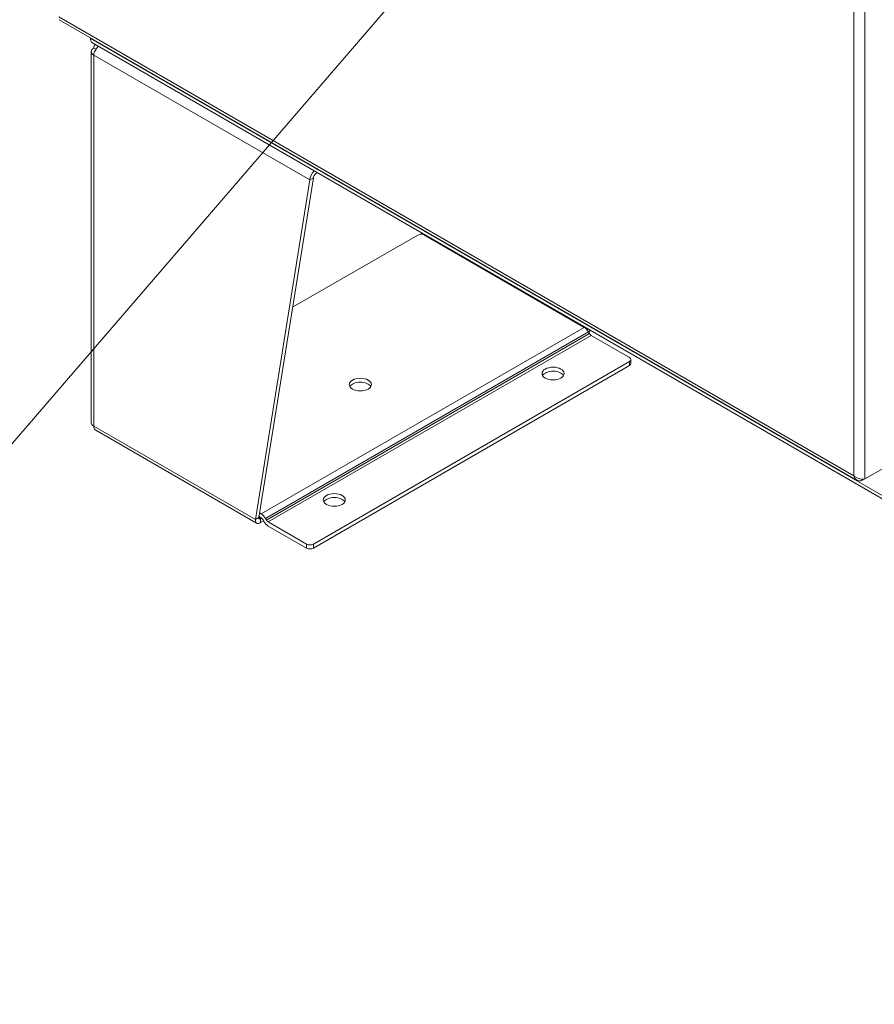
# Model space of a CAD drawing. Header units: inches. Extents: x 11 to 361, y 7 to 222.
# Tile 130 of 174: x 328 to 342, y 49 to 65. Entities that reach past the tile are written whole.
import ezdxf

# ---------------------------------------------------------------- set-up
doc = ezdxf.new("R2010")
doc.units = ezdxf.units.IN
doc.header["$LTSCALE"] = 22
doc.header["$MEASUREMENT"] = 0
doc.layers.get('0').update_dxf_attribs({"lineweight": 0})
for name, color, linetype, lineweight in [('Symbol (ANSI)', 7, 'Continuous', 5), ('Visible (ANSI)', 7, 'Continuous', 5), ('Visible Narrow (ANSI)', 7, 'Continuous', 5)]:
    doc.layers.add(name, color=color, linetype=linetype, lineweight=lineweight)
doc.styles.add('ROMANS', font='tahoma.ttf')
doc.dimstyles.new('Default (ANSI)$7', dxfattribs={"dimscale": 22, "dimtxt": 0.07, "dimasz": 0.098425, "dimexe": 0.125, "dimexo": 0.0625, "dimgap": 0.031496, "dimtad": 0, "dimtih": 1, "dimtoh": 1, "dimrnd": 1e-08, "dimzin": 0, "dimdsep": 46, "dimtxsty": 'ROMANS', "dimblk": 'Filled-1', "dimcen": 0.09, "dimdle": 0.393701, "dimclrd": 256, "dimclre": 256, "dimclrt": 256, "dimadec": 0, "dimazin": 0, "dimtfac": 0.928571, "dimtofl": 0, "dimtmove": 0, "dimatfit": 3, "dimfxl": 1, "dimtolj": 1, "dimtzin": 0, "dimlwd": -1, "dimlwe": -1, "dimarcsym": 0})

# ---------------------------------------------------------------- blocks, each defined once
blk = doc.blocks.new('Filled-1')
at = {"color": 0}
for p, q in [((0, 0), (-1, 0.1786)), ((-1, 0.1786), (-1, -0.1786)), ((-1, 0), (0, 0)), ((-1, -0.1786), (0, 0))]:
    blk.add_line(p, q, dxfattribs=at)
at = {"color": 0, "flags": 128}
blk.add_lwpolyline([(-1, -0.1786), (0, 0), (-1, 0.1786), (-1, -0.1786)], dxfattribs=at)
at = {"color": 0}
blk.add_solid([(-1, -0.1786), (0, 0), (-1, 0.1786), (-1, -0.1786)], dxfattribs=at)

msp = doc.modelspace()

# ---------------------------------------------------------------- linework, layer by layer
at = {"layer": 'Visible (ANSI)'}
for p, q in [((328.57383, 64.66462), (341.32895, 57.30045)), ((329.07302, 64.36514), (329.07302, 64.37641)), ((329.07302, 64.36514), (329.07302, 64.34634)), ((329.07447, 64.3455), (329.07302, 64.34634)), ((355.736, 48.91926), (329.10486, 64.29475)), ((329.08375, 58.21983), (329.08375, 64.15401)), ((329.15741, 64.19087), (329.12402, 64.21015)), ((332.70178, 62.21807), (332.67976, 62.20536)), ((331.7101, 56.67062), (332.58253, 62.10111)), ((332.63809, 62.13318), (331.76566, 56.7027)), ((332.58253, 62.10111), (332.63809, 62.13318)), ((336.96977, 59.74455), (334.41591, 61.21902)), ((337.05334, 59.64631), (337.03852, 59.67198)), ((337.08281, 59.6152), (337.6939, 59.26239)), ((337.71691, 59.16616), (337.71691, 59.23031)), ((337.6939, 59.19823), (332.63809, 56.27926)), ((332.63809, 56.21511), (337.6939, 59.13408)), ((329.15741, 58.09792), (331.73032, 56.61244)), ((341.75933, 57.49533), (341.45831, 57.32154)), ((341.41178, 57.29467), (341.45831, 57.32154)), ((341.41178, 57.31817), (341.41178, 57.29467)), ((331.7101, 56.67062), (331.74543, 56.69102)), ((331.74543, 56.69102), (331.76566, 56.7027)), ((331.80284, 56.69727), (331.76802, 56.71738)), ((331.77745, 56.77608), (331.80284, 56.76142)), ((331.79082, 56.68817), (331.80471, 56.69619)), ((331.79082, 56.68817), (331.79082, 56.62402)), ((331.87159, 56.68885), (331.88641, 56.66318)), ((331.79082, 56.62402), (331.84019, 56.65252)), ((331.84713, 56.6405), (331.83231, 56.66617)), ((332.52697, 56.27926), (331.91588, 56.63207)), ((331.91588, 56.56792), (332.52697, 56.21511))]:
    msp.add_line(p, q, dxfattribs=at)
for centre, major_axis, start_param, end_param in [((329.18174, 64.42791), (-0.07688, -0.13316), 5.49778714, 6.28318531), ((329.22125, 64.15401), (-0.1375, 0), 5.49778714, 7.06858347), ((332.67976, 62.15724), (-0.06875, -0.11908), 4.23077619, 5.49778714), ((332.67976, 62.15724), (-0.02946, -0.05103), 3.92699082, 5.49778714), ((334.36035, 61.18695), (0.07857, 0), 0.78539816, 2.31676332), ((334.41596, 61.219), (0.05893, 0), 2.15975479, 2.35619449), ((336.96977, 59.63228), (-0.06875, 0.11908), 4.71238898, 5.49778714), ((337.08281, 59.66332), (-0.02946, 0.05103), 1.57079633, 2.35619449), ((337.63834, 59.23031), (0.07857, 0), 5.49778714, 7.06858347), ((337.63834, 59.16616), (0.07857, 0), 5.49778714, 6.28318531), ((336.47162, 58.94162), (0.17679, 0), 0.31968726, 2.82190539), ((333.38813, 58.76514), (0.17679, 0), 0.31968726, 2.82190539), ((329.22125, 58.21983), (-0.1375, 0), 0, 0.78539816), ((332.97144, 56.92079), (0.17679, 0), 0.31968726, 2.82190539), ((331.80284, 56.64916), (-0.06875, 0.11908), 4.71238898, 5.49778714), ((331.80284, 56.64916), (-0.02946, 0.05103), 4.71238898, 5.45290402), ((331.91588, 56.68019), (-0.06875, 0.11908), 1.57079633, 2.35619449), ((331.91588, 56.68019), (-0.02946, 0.05103), 1.57079633, 2.35619449), ((332.58253, 56.31134), (-0.07857, 0), 0.78539816, 2.35619449), ((332.58253, 56.24718), (0.07857, 0), 3.92699082, 5.49778714)]:
    msp.add_ellipse(centre, major_axis=major_axis, ratio=0.57735027, start_param=start_param, end_param=end_param, dxfattribs=at)
for centre in [(336.47162, 59.00577), (333.38813, 58.82929), (332.97144, 56.98495)]:
    msp.add_ellipse(centre, major_axis=(0.17679, 0), ratio=0.57735027, dxfattribs=at)
for points, knots in [([(329.14853, 64.26954), (329.14851, 64.26953), (329.1485, 64.26952), (329.14848, 64.2695), (329.13404, 64.25676), (329.12539, 64.23559), (329.12402, 64.21015)], [0.911362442, 0.911362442, 0.911362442, 0.911362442, 0.912022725, 0.912022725, 0.912022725, 1.570796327, 1.570796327, 1.570796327, 1.570796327]), ([(329.12402, 64.09788), (329.12592, 64.13091), (329.14216, 64.17184), (329.16743, 64.20513), (329.17727, 64.21809), (329.18838, 64.22984), (329.2001, 64.23973)], [0, 0, 0, 0, 0.91202272, 0.91202272, 0.91202272, 1.26701095, 1.26701095, 1.26701095, 1.26701095]), ([(329.15743, 58.09797), (329.15425, 58.09977), (329.15126, 58.10189), (329.14848, 58.10434), (329.13404, 58.11708), (329.12539, 58.13825), (329.12402, 58.1637)], [0.785398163, 0.785398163, 0.785398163, 0.785398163, 0.912022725, 0.912022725, 0.912022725, 1.570796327, 1.570796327, 1.570796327, 1.570796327]), ([(341.43101, 57.31802), (341.39728, 57.31659), (341.35461, 57.32498), (341.31939, 57.34358), (341.3057, 57.35081), (341.29314, 57.35949), (341.28253, 57.36929)], [0.27626323, 0.27626323, 0.27626323, 0.27626323, 1.20848944, 1.20848944, 1.20848944, 1.57079633, 1.57079633, 1.57079633, 1.57079633]), ([(341.28253, 57.36929), (341.29074, 57.33291), (341.31261, 57.3048), (341.34288, 57.29402), (341.36344, 57.28669), (341.38758, 57.28714), (341.41178, 57.29467)], [0, 0, 0, 0, 0.93532717, 0.93532717, 0.93532717, 1.57079633, 1.57079633, 1.57079633, 1.57079633]), ([(331.76566, 56.7027), (331.76171, 56.6869), (331.76741, 56.67713), (331.7776, 56.67981), (331.78161, 56.68087), (331.78621, 56.68372), (331.79082, 56.68817)], [0, 0, 0, 0, 1.12719708, 1.12719708, 1.12719708, 1.57079633, 1.57079633, 1.57079633, 1.57079633]), ([(331.7101, 56.67062), (331.70691, 56.63834), (331.71805, 56.61471), (331.73823, 56.60915), (331.7528, 56.60514), (331.77178, 56.61036), (331.79082, 56.62402)], [0, 0, 0, 0, 0.91202272, 0.91202272, 0.91202272, 1.57079633, 1.57079633, 1.57079633, 1.57079633])]:
    msp.add_open_spline(points, degree=3, knots=knots, dxfattribs=at)
for points in [[(334.37429, 61.24306), (334.37384, 61.2394), (334.37374, 61.23557), (334.37395, 61.23163)], [(334.45311, 61.20688), (334.45225, 61.20428), (334.45129, 61.2017), (334.45023, 61.19918)], [(337.02835, 59.72007), (337.02445, 59.71492), (337.01998, 59.70995), (337.01506, 59.70545)], [(337.04205, 59.66586), (337.05123, 59.6757), (337.0597, 59.68647), (337.06709, 59.69776)], [(341.45831, 57.32154), (341.45022, 57.31966), (341.441, 57.31844), (341.43101, 57.31802)]]:
    msp.add_open_spline(points, degree=3, dxfattribs=at)
at = {"layer": 'Visible Narrow (ANSI)'}
for p, q in [((341.28253, 57.36929), (341.28253, 87.63913)), ((341.45831, 87.68688), (341.45831, 57.32154)), ((328.56877, 64.70958), (341.28253, 57.36929)), ((329.07302, 64.36514), (355.70415, 48.98965)), ((332.58253, 62.10111), (329.12402, 64.09788)), ((329.12402, 64.09788), (329.12402, 58.1637)), ((334.37429, 61.24306), (334.37429, 61.25245)), ((332.3058, 60.06485), (334.30703, 61.22026)), ((334.35553, 61.23222), (334.37429, 61.24306)), ((336.96977, 59.74455), (331.80284, 56.76142)), ((337.03852, 59.67198), (331.87159, 56.68885)), ((337.05334, 59.64631), (331.88641, 56.66318)), ((337.08281, 59.6152), (331.91588, 56.63207)), ((337.6939, 59.19823), (337.6939, 59.13408)), ((329.12402, 58.1637), (331.7101, 56.67062)), ((331.76566, 56.7027), (331.79082, 56.68817)), ((331.80471, 56.69619), (331.80284, 56.69727)), ((331.80471, 56.69619), (331.80284, 56.69727)), ((331.80471, 56.69614), (331.80471, 56.69619)), ((332.52697, 56.27926), (332.52697, 56.21511)), ((332.63809, 56.21511), (332.63809, 56.27926))]:
    msp.add_line(p, q, dxfattribs=at)

# ---------------------------------------------------------------- leaders
at = {"layer": 'Symbol (ANSI)', "annotation_type": 0, "has_hookline": 1, "hookline_direction": 1, "text_width": 21.90958}
msp.add_leader([(339.04511, 70.91419), (327.00748, 56.94637), (324.84213, 56.94637)], dimstyle='Default (ANSI)$7', override={"dimtad": 0}, dxfattribs=at)

doc.saveas('drawing.dxf')
